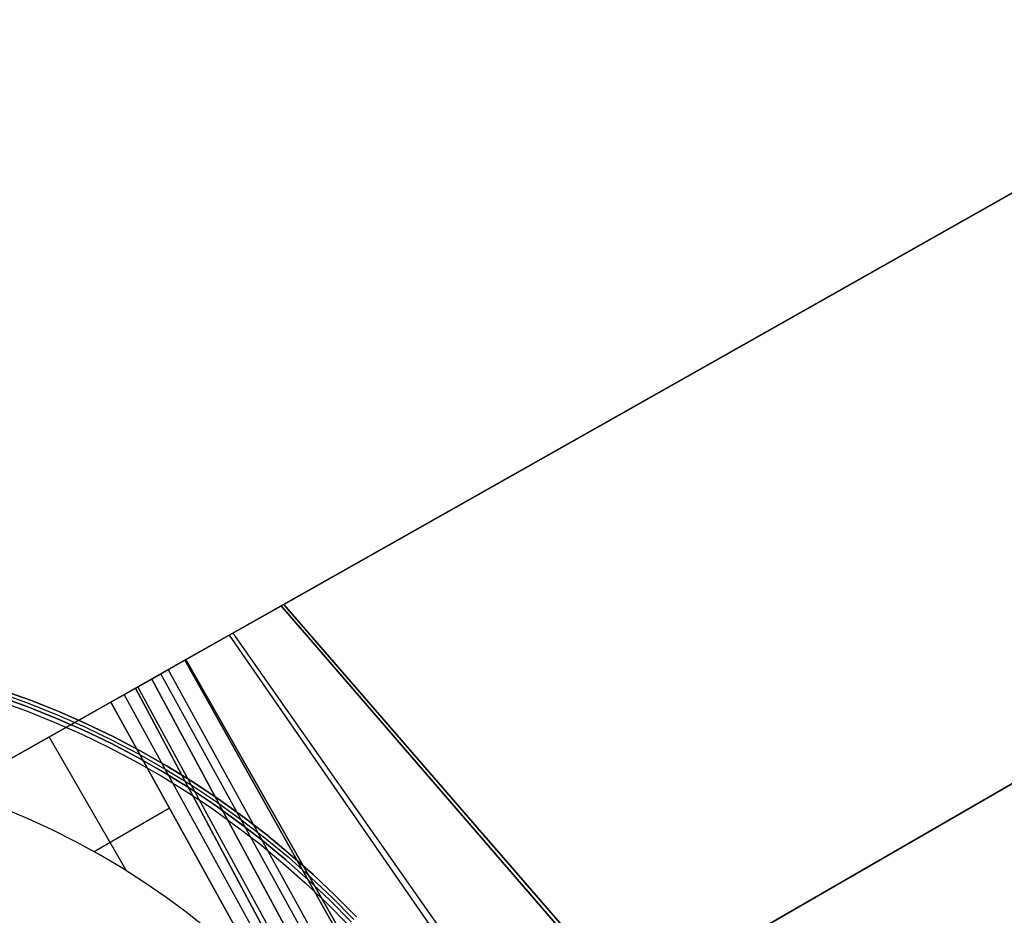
# Model space of a CAD drawing. Header units: millimetres. Extents: x -267 to 897, y -4167 to -3150.
# Tile 175 of 177: x 348 to 459, y -3448 to -3347. Entities that reach past the tile are written whole.
import ezdxf

# ---------------------------------------------------------------- set-up
doc = ezdxf.new("R2010")
doc.units = ezdxf.units.MM
doc.layers.add('1', color=7, linetype='Continuous')
doc.layers.add('BLANCO METALICO', color=7, linetype='Continuous', true_color=0xededed)

msp = doc.modelspace()

# ---------------------------------------------------------------- linework, layer by layer
at = {"layer": '1', "color": 29, "true_color": 0x4d342b}
for p, q in [((831.17, -3156.86, 81.8), (340.28, -3434.1, 81.8)), ((604.25, -3285.02, 77.45), (377.32, -3413.18, 79.02)), ((377.32, -3413.18, 79.02), (604.25, -3285.02, 77.45)), ((604.39, -3284.93, 83.36), (377.61, -3413.02, 85.03)), ((377.61, -3413.02, 85.03), (604.39, -3284.93, 83.36)), ((569.98, -3369.82, 70.64), (416.45, -3458.45, 76.32)), ((416.81, -3458.25, 82.35), (570.22, -3369.68, 76.46)), ((377.32, -3413.18, 79.02), (366.43, -3419.33, 79.52)), ((366.43, -3419.33, 79.52), (377.32, -3413.18, 79.02)), ((366.54, -3419.27, 85.53), (377.61, -3413.02, 85.03)), ((377.61, -3413.02, 85.03), (366.54, -3419.27, 85.53)), ((377.32, -3413.18, 79.02), (455.35, -3503.49, 73.63)), ((455.35, -3503.49, 73.63), (377.32, -3413.18, 79.02)), ((377.61, -3413.02, 85.03), (455.81, -3503.23, 79.69)), ((455.81, -3503.23, 79.69), (377.61, -3413.02, 85.03)), ((438.39, -3513.22, 81.95), (371.45, -3416.5, 85.27)), ((439.48, -3512.6, 75.63), (371.87, -3416.26, 79.23)), ((360.84, -3422.49, 85.66), (366.54, -3419.27, 85.53)), ((366.54, -3419.27, 85.53), (360.84, -3422.49, 85.66)), ((366.43, -3419.33, 79.52), (362.66, -3421.46, 79.55)), ((362.66, -3421.46, 79.55), (366.43, -3419.33, 79.52)), ((366.43, -3419.33, 79.52), (423.71, -3521.64, 78.55)), ((423.71, -3521.64, 78.55), (366.43, -3419.33, 79.52)), ((424.57, -3521.16, 84.55), (366.54, -3419.27, 85.53)), ((366.54, -3419.27, 85.53), (424.57, -3521.16, 84.55)), ((421.05, -3523.17, 78.99), (364.54, -3420.4, 79.54)), ((362.66, -3421.46, 79.55), (358.02, -3424.08, 79.57)), ((358.02, -3424.08, 79.57), (362.66, -3421.46, 79.55)), ((418.37, -3524.71, 79.33), (362.66, -3421.46, 79.55)), ((362.66, -3421.46, 79.55), (418.37, -3524.71, 79.33)), ((420.28, -3523.61, 85.23), (363.69, -3420.88, 85.61)), ((340.28, -3434.1, 85.66), (360.84, -3422.49, 85.66)), ((360.84, -3422.49, 85.66), (340.28, -3434.1, 85.66)), ((415.97, -3526.09, 85.66), (360.84, -3422.49, 85.66)), ((360.84, -3422.49, 85.66), (415.97, -3526.09, 85.66)), ((417.21, -3525.37, 79.45), (361.11, -3422.34, 79.56)), ((380.51, -3461.34, 79.55), (359.56, -3423.21, 79.57)), ((358.02, -3424.08, 79.57), (340.28, -3434.1, 79.57)), ((340.28, -3434.1, 79.57), (358.02, -3424.08, 79.57)), ((358.02, -3424.08, 79.57), (375.62, -3455.86, 79.57)), ((375.62, -3455.86, 79.57), (358.02, -3424.08, 79.57)), ((359.8, -3443.17, 79.57), (351.05, -3428.02, 79.57)), ((348.68, -3437.28, 79.57), (345.92, -3436.12, 79.57)), ((348.68, -3437.28, 79.57), (345.92, -3436.12, 79.57)), ((364.67, -3436.09, 79.57), (356.16, -3441.01, 79.57)), ((351.4, -3438.53, 79.57), (348.68, -3437.28, 79.57)), ((351.4, -3438.53, 79.57), (348.68, -3437.28, 79.57)), ((354.07, -3439.88, 79.57), (351.4, -3438.53, 79.57)), ((354.07, -3439.88, 79.57), (351.4, -3438.53, 79.57)), ((356.7, -3441.31, 79.57), (354.07, -3439.88, 79.57)), ((356.7, -3441.31, 79.57), (354.07, -3439.88, 79.57)), ((359.27, -3442.84, 79.57), (356.7, -3441.31, 79.57)), ((359.27, -3442.84, 79.57), (356.7, -3441.31, 79.57)), ((361.79, -3444.45, 79.57), (359.27, -3442.84, 79.57)), ((361.79, -3444.45, 79.57), (359.27, -3442.84, 79.57)), ((364.26, -3446.15, 79.57), (361.79, -3444.45, 79.57)), ((364.26, -3446.15, 79.57), (361.79, -3444.45, 79.57)), ((366.66, -3447.93, 79.57), (364.26, -3446.15, 79.57)), ((366.66, -3447.93, 79.57), (364.26, -3446.15, 79.57)), ((369, -3449.8, 79.57), (366.66, -3447.93, 79.57)), ((369, -3449.8, 79.57), (366.66, -3447.93, 79.57))]:
    msp.add_line(p, q, dxfattribs=at)
at = {"layer": 'BLANCO METALICO'}
for p, q in [((345.71, -3422.71, 243.53), (348.95, -3423.87, 243.53)), ((348.95, -3423.87, 241.92), (345.71, -3422.71, 241.92)), ((348.95, -3423.87, 240.42), (345.71, -3422.71, 240.42)), ((345.71, -3422.71, 242.72), (348.95, -3423.87, 242.72)), ((345.71, -3422.71, 241.17), (348.95, -3423.87, 241.17)), ((345.3, -3423.94, 239.12), (348.49, -3425.08, 239.12)), ((345.3, -3423.94, 239.92), (348.49, -3425.08, 239.92)), ((348.66, -3424.62, 243.53), (345.46, -3423.46, 243.53)), ((345.46, -3423.46, 241.92), (348.66, -3424.62, 241.92)), ((348.66, -3424.62, 242.72), (345.46, -3423.46, 242.72)), ((345.46, -3423.46, 240.42), (348.66, -3424.62, 240.42)), ((345.59, -3423.08, 243.53), (348.81, -3424.24, 243.53)), ((348.95, -3423.87, 243.53), (352.14, -3425.14, 243.53)), ((352.14, -3425.14, 241.92), (348.95, -3423.87, 241.92)), ((352.14, -3425.14, 240.42), (348.95, -3423.87, 240.42)), ((348.95, -3423.87, 242.72), (352.14, -3425.14, 242.72)), ((348.95, -3423.87, 241.17), (352.14, -3425.14, 241.17)), ((351.83, -3425.88, 243.53), (348.66, -3424.62, 243.53)), ((348.66, -3424.62, 241.92), (351.83, -3425.88, 241.92)), ((351.83, -3425.88, 242.72), (348.66, -3424.62, 242.72)), ((348.66, -3424.62, 240.42), (351.83, -3425.88, 240.42)), ((348.81, -3424.24, 243.53), (351.98, -3425.51, 243.53)), ((348.49, -3425.08, 239.12), (351.63, -3426.34, 239.12)), ((348.49, -3425.08, 239.92), (351.63, -3426.34, 239.92)), ((354.95, -3427.25, 243.53), (351.83, -3425.88, 243.53)), ((351.83, -3425.88, 241.92), (354.95, -3427.25, 241.92)), ((354.95, -3427.25, 242.72), (351.83, -3425.88, 242.72)), ((351.83, -3425.88, 240.42), (354.95, -3427.25, 240.42)), ((351.98, -3425.51, 243.53), (355.11, -3426.89, 243.53)), ((352.14, -3425.14, 243.53), (355.28, -3426.52, 243.53)), ((355.28, -3426.52, 241.92), (352.14, -3425.14, 241.92)), ((355.28, -3426.52, 240.42), (352.14, -3425.14, 240.42)), ((352.14, -3425.14, 242.72), (355.28, -3426.52, 242.72)), ((352.14, -3425.14, 241.17), (355.28, -3426.52, 241.17)), ((351.63, -3426.34, 239.12), (354.74, -3427.71, 239.12)), ((351.63, -3426.34, 239.92), (354.74, -3427.71, 239.92)), ((358.02, -3428.73, 243.53), (354.95, -3427.25, 243.53)), ((354.95, -3427.25, 241.92), (358.02, -3428.73, 241.92)), ((358.02, -3428.73, 242.72), (354.95, -3427.25, 242.72)), ((354.95, -3427.25, 240.42), (358.02, -3428.73, 240.42)), ((355.11, -3426.89, 243.53), (358.2, -3428.37, 243.53)), ((355.28, -3426.52, 243.53), (358.38, -3428.01, 243.53)), ((358.38, -3428.01, 241.92), (355.28, -3426.52, 241.92)), ((358.38, -3428.01, 240.42), (355.28, -3426.52, 240.42)), ((355.28, -3426.52, 242.72), (358.38, -3428.01, 242.72)), ((355.28, -3426.52, 241.17), (358.38, -3428.01, 241.17)), ((354.74, -3427.71, 239.12), (357.79, -3429.18, 239.12)), ((354.74, -3427.71, 239.92), (357.79, -3429.18, 239.92)), ((358.2, -3428.37, 243.53), (361.23, -3429.96, 243.53)), ((358.38, -3428.01, 243.53), (361.42, -3429.61, 243.53)), ((361.42, -3429.61, 241.92), (358.38, -3428.01, 241.92)), ((361.42, -3429.61, 240.42), (358.38, -3428.01, 240.42)), ((358.38, -3428.01, 242.72), (361.42, -3429.61, 242.72)), ((358.38, -3428.01, 241.17), (361.42, -3429.61, 241.17)), ((357.79, -3429.18, 239.12), (360.79, -3430.75, 239.12)), ((357.79, -3429.18, 239.92), (360.79, -3430.75, 239.92)), ((361.03, -3430.31, 243.53), (358.02, -3428.73, 243.53)), ((358.02, -3428.73, 241.92), (361.03, -3430.31, 241.92)), ((361.03, -3430.31, 242.72), (358.02, -3428.73, 242.72)), ((358.02, -3428.73, 240.42), (361.03, -3430.31, 240.42)), ((363.99, -3432, 243.53), (361.03, -3430.31, 243.53)), ((361.03, -3430.31, 241.92), (363.99, -3432, 241.92)), ((363.99, -3432, 242.72), (361.03, -3430.31, 242.72)), ((361.03, -3430.31, 240.42), (363.99, -3432, 240.42)), ((361.23, -3429.96, 243.53), (364.2, -3431.66, 243.53)), ((361.42, -3429.61, 243.53), (364.4, -3431.31, 243.53)), ((364.4, -3431.31, 241.92), (361.42, -3429.61, 241.92)), ((364.4, -3431.31, 240.42), (361.42, -3429.61, 240.42)), ((361.42, -3429.61, 242.72), (364.4, -3431.31, 242.72)), ((361.42, -3429.61, 241.17), (364.4, -3431.31, 241.17)), ((360.79, -3430.75, 239.12), (363.74, -3432.43, 239.12)), ((360.79, -3430.75, 239.92), (363.74, -3432.43, 239.92)), ((364.2, -3431.66, 243.53), (367.11, -3433.45, 243.53)), ((364.4, -3431.31, 243.53), (367.33, -3433.11, 243.53)), ((367.33, -3433.11, 241.92), (364.4, -3431.31, 241.92)), ((367.33, -3433.11, 240.42), (364.4, -3431.31, 240.42)), ((364.4, -3431.31, 242.72), (367.33, -3433.11, 242.72)), ((364.4, -3431.31, 241.17), (367.33, -3433.11, 241.17)), ((363.74, -3432.43, 239.12), (366.63, -3434.21, 239.12)), ((363.74, -3432.43, 239.92), (366.63, -3434.21, 239.92)), ((366.89, -3433.79, 243.53), (363.99, -3432, 243.53)), ((363.99, -3432, 241.92), (366.89, -3433.79, 241.92)), ((366.89, -3433.79, 242.72), (363.99, -3432, 242.72)), ((363.99, -3432, 240.42), (366.89, -3433.79, 240.42)), ((369.73, -3435.67, 243.53), (366.89, -3433.79, 243.53)), ((366.89, -3433.79, 241.92), (369.73, -3435.67, 241.92)), ((369.73, -3435.67, 242.72), (366.89, -3433.79, 242.72)), ((366.89, -3433.79, 240.42), (369.73, -3435.67, 240.42)), ((367.11, -3433.45, 243.53), (369.96, -3435.34, 243.53)), ((367.33, -3433.11, 243.53), (370.19, -3435.02, 243.53)), ((370.19, -3435.02, 241.92), (367.33, -3433.11, 241.92)), ((370.19, -3435.02, 240.42), (367.33, -3433.11, 240.42)), ((367.33, -3433.11, 242.72), (370.19, -3435.02, 242.72)), ((367.33, -3433.11, 241.17), (370.19, -3435.02, 241.17)), ((366.63, -3434.21, 239.12), (369.45, -3436.09, 239.12)), ((366.63, -3434.21, 239.92), (369.45, -3436.09, 239.92)), ((370.19, -3435.02, 243.53), (372.98, -3437.02, 243.53)), ((372.98, -3437.02, 241.92), (370.19, -3435.02, 241.92)), ((372.98, -3437.02, 240.42), (370.19, -3435.02, 240.42)), ((370.19, -3435.02, 242.72), (372.98, -3437.02, 242.72)), ((370.19, -3435.02, 241.17), (372.98, -3437.02, 241.17)), ((369.45, -3436.09, 239.12), (372.2, -3438.06, 239.12)), ((369.45, -3436.09, 239.92), (372.2, -3438.06, 239.92)), ((372.5, -3437.66, 243.53), (369.73, -3435.67, 243.53)), ((369.73, -3435.67, 241.92), (372.5, -3437.66, 241.92)), ((372.5, -3437.66, 242.72), (369.73, -3435.67, 242.72)), ((369.73, -3435.67, 240.42), (372.5, -3437.66, 240.42)), ((369.96, -3435.34, 243.53), (372.74, -3437.34, 243.53)), ((372.98, -3437.02, 243.53), (375.7, -3439.11, 243.53)), ((375.7, -3439.11, 241.92), (372.98, -3437.02, 241.92)), ((375.7, -3439.11, 240.42), (372.98, -3437.02, 240.42)), ((372.98, -3437.02, 242.72), (375.7, -3439.11, 242.72)), ((372.98, -3437.02, 241.17), (375.7, -3439.11, 241.17)), ((372.2, -3438.06, 239.12), (374.89, -3440.13, 239.12)), ((372.2, -3438.06, 239.92), (374.89, -3440.13, 239.92)), ((375.2, -3439.74, 243.53), (372.5, -3437.66, 243.53)), ((372.5, -3437.66, 241.92), (375.2, -3439.74, 241.92)), ((375.2, -3439.74, 242.72), (372.5, -3437.66, 242.72)), ((372.5, -3437.66, 240.42), (375.2, -3439.74, 240.42)), ((372.74, -3437.34, 243.53), (375.45, -3439.42, 243.53)), ((375.45, -3439.42, 243.53), (378.09, -3441.6, 243.53)), ((375.7, -3439.11, 243.53), (378.35, -3441.3, 243.53)), ((378.35, -3441.3, 241.92), (375.7, -3439.11, 241.92)), ((378.35, -3441.3, 240.42), (375.7, -3439.11, 240.42)), ((375.7, -3439.11, 242.72), (378.35, -3441.3, 242.72)), ((375.7, -3439.11, 241.17), (378.35, -3441.3, 241.17)), ((374.89, -3440.13, 239.12), (377.5, -3442.29, 239.12)), ((374.89, -3440.13, 239.92), (377.5, -3442.29, 239.92)), ((377.83, -3441.91, 243.53), (375.2, -3439.74, 243.53)), ((375.2, -3439.74, 241.92), (377.83, -3441.91, 241.92)), ((377.83, -3441.91, 242.72), (375.2, -3439.74, 242.72)), ((375.2, -3439.74, 240.42), (377.83, -3441.91, 240.42)), ((378.09, -3441.6, 243.53), (380.65, -3443.87, 243.53)), ((378.35, -3441.3, 243.53), (380.92, -3443.58, 243.53)), ((380.92, -3443.58, 241.92), (378.35, -3441.3, 241.92)), ((380.92, -3443.58, 240.42), (378.35, -3441.3, 240.42)), ((378.35, -3441.3, 242.72), (380.92, -3443.58, 242.72)), ((378.35, -3441.3, 241.17), (380.92, -3443.58, 241.17)), ((377.5, -3442.29, 239.12), (380.04, -3444.53, 239.12)), ((377.5, -3442.29, 239.92), (380.04, -3444.53, 239.92)), ((380.38, -3444.17, 243.53), (377.83, -3441.91, 243.53)), ((377.83, -3441.91, 241.92), (380.38, -3444.17, 241.92)), ((380.38, -3444.17, 242.72), (377.83, -3441.91, 242.72)), ((377.83, -3441.91, 240.42), (380.38, -3444.17, 240.42)), ((380.65, -3443.87, 243.53), (383.13, -3446.23, 243.53)), ((380.92, -3443.58, 243.53), (383.41, -3445.94, 243.53)), ((383.41, -3445.94, 241.92), (380.92, -3443.58, 241.92)), ((383.41, -3445.94, 240.42), (380.92, -3443.58, 240.42)), ((380.92, -3443.58, 242.72), (383.41, -3445.94, 242.72)), ((380.92, -3443.58, 241.17), (383.41, -3445.94, 241.17)), ((380.04, -3444.53, 239.12), (382.5, -3446.87, 239.12)), ((380.04, -3444.53, 239.92), (382.5, -3446.87, 239.92)), ((382.85, -3446.51, 243.53), (380.38, -3444.17, 243.53)), ((380.38, -3444.17, 241.92), (382.85, -3446.51, 241.92)), ((382.85, -3446.51, 242.72), (380.38, -3444.17, 242.72)), ((380.38, -3444.17, 240.42), (382.85, -3446.51, 240.42)), ((383.13, -3446.23, 243.53), (385.53, -3448.67, 243.53)), ((383.41, -3445.94, 243.53), (385.82, -3448.39, 243.53)), ((385.82, -3448.39, 241.92), (383.41, -3445.94, 241.92)), ((385.82, -3448.39, 240.42), (383.41, -3445.94, 240.42)), ((383.41, -3445.94, 242.72), (385.82, -3448.39, 242.72)), ((383.41, -3445.94, 241.17), (385.82, -3448.39, 241.17)), ((382.5, -3446.87, 239.12), (384.88, -3449.29, 239.12)), ((382.5, -3446.87, 239.92), (384.88, -3449.29, 239.92)), ((385.24, -3448.94, 243.53), (382.85, -3446.51, 243.53)), ((382.85, -3446.51, 241.92), (385.24, -3448.94, 241.92)), ((385.24, -3448.94, 242.72), (382.85, -3446.51, 242.72)), ((382.85, -3446.51, 240.42), (385.24, -3448.94, 240.42))]:
    msp.add_line(p, q, dxfattribs=at)

doc.saveas('drawing.dxf')
